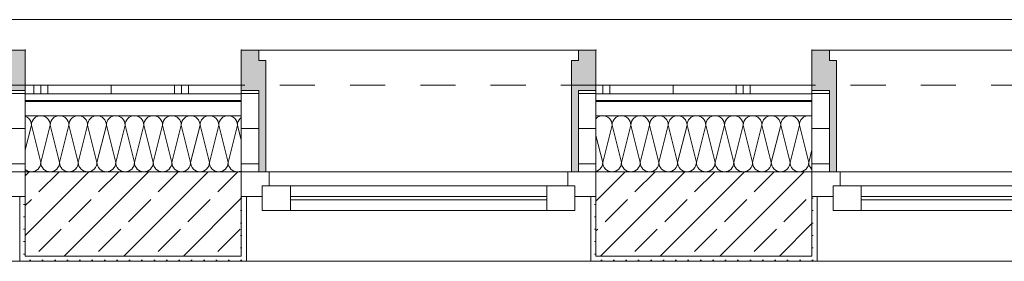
# Model space of a CAD drawing. Header units: metres. Extents: x -79 to 740, y -195 to 69.
# Tile 100 of 200: x 13.14 to 15.943, y 24.622 to 25.31. Entities that reach past the tile are written whole.
import ezdxf

# ---------------------------------------------------------------- set-up
doc = ezdxf.new("R2010")
doc.units = ezdxf.units.M
doc.header["$MEASUREMENT"] = 0
doc.linetypes.add('Strichlinie eng', pattern=[0.115, 0.075, -0.04])
doc.layers.add('70 Entwässerung_Regenwasser', color=7, linetype='Continuous')
doc.layers.add('Neubau_10 Wand außen', color=7, linetype='Continuous')
pattern_1 = [(90, (0.02, 0), (-0.4, 0), []), (90, (0, 0), (-0.4, 0), []), (90, (-0.02, 0), (-0.4, 0), []), (90, (0.2, 1), (-0.2, 0), [])]
pattern_2 = [(0, (0, 0), (0, 0.03), [])]
pattern_3 = [(45, (0, 0), (-0.01767767, 0.01767767), [0, -0.025])]
pattern_4 = [(45, (0, 0), (-0.0848528, 0.0848528), []), (45, (-0.04243, 0.04243), (-0.0848528, 0.0848528), [0.09, -0.03])]
pattern_5 = [(0, (0, 0), (0, 0.1), [])]

# ---------------------------------------------------------------- blocks, each defined once
blk = doc.blocks.new('*X134')
at = {"layer": 'Neubau_10 Wand außen', "color": 8, "linetype": 'Continuous', "lineweight": 9}
for p, q in [((13.1948, 25.0364), (13.1898, 25.0349)), ((13.2, 25.0369), (13.1948, 25.0364)), ((13.2052, 25.0364), (13.2, 25.0369)), ((13.2102, 25.0349), (13.2052, 25.0364)), ((13.2481, 25.0364), (13.2431, 25.0349)), ((13.2533, 25.0369), (13.2481, 25.0364)), ((13.2585, 25.0364), (13.2533, 25.0369)), ((13.2635, 25.0349), (13.2585, 25.0364)), ((13.3015, 25.0364), (13.2965, 25.0349)), ((13.3067, 25.0369), (13.3015, 25.0364)), ((13.3119, 25.0364), (13.3067, 25.0369)), ((13.3169, 25.0349), (13.3119, 25.0364)), ((13.3548, 25.0364), (13.3498, 25.0349)), ((13.36, 25.0369), (13.3548, 25.0364)), ((13.3652, 25.0364), (13.36, 25.0369)), ((13.3702, 25.0349), (13.3652, 25.0364)), ((13.4081, 25.0364), (13.4031, 25.0349)), ((13.4133, 25.0369), (13.4081, 25.0364)), ((13.4185, 25.0364), (13.4133, 25.0369)), ((13.4235, 25.0349), (13.4185, 25.0364)), ((13.4615, 25.0364), (13.4565, 25.0349)), ((13.4667, 25.0369), (13.4615, 25.0364)), ((13.4719, 25.0364), (13.4667, 25.0369)), ((13.4769, 25.0349), (13.4719, 25.0364)), ((13.5148, 25.0364), (13.5098, 25.0349)), ((13.52, 25.0369), (13.5148, 25.0364)), ((13.5252, 25.0364), (13.52, 25.0369)), ((13.5302, 25.0349), (13.5252, 25.0364)), ((13.5681, 25.0364), (13.5631, 25.0349)), ((13.5733, 25.0369), (13.5681, 25.0364)), ((13.5785, 25.0364), (13.5733, 25.0369)), ((13.5835, 25.0349), (13.5785, 25.0364)), ((13.6215, 25.0364), (13.6165, 25.0349)), ((13.6267, 25.0369), (13.6215, 25.0364)), ((13.6319, 25.0364), (13.6267, 25.0369)), ((13.6369, 25.0349), (13.6319, 25.0364)), ((13.6748, 25.0364), (13.6698, 25.0349)), ((13.68, 25.0369), (13.6748, 25.0364)), ((13.6852, 25.0364), (13.68, 25.0369)), ((13.6902, 25.0349), (13.6852, 25.0364)), ((13.7281, 25.0364), (13.7231, 25.0349)), ((13.7333, 25.0369), (13.7281, 25.0364)), ((13.7385, 25.0364), (13.7333, 25.0369)), ((13.7435, 25.0349), (13.7385, 25.0364)), ((13.1569, 25.0349), (13.1557, 25.0352)), ((13.1733, 25.0102), (13.1557, 24.9397)), ((13.1615, 25.0324), (13.1569, 25.0349)), ((13.1655, 25.0291), (13.1615, 25.0324)), ((13.1688, 25.025), (13.1655, 25.0291)), ((13.1713, 25.0204), (13.1688, 25.025)), ((13.1728, 25.0154), (13.1713, 25.0204)), ((13.1733, 25.0102), (13.1728, 25.0154)), ((13.1738, 25.0154), (13.1733, 25.0102)), ((13.1733, 25.0102), (13.2, 24.9036)), ((13.1754, 25.0204), (13.1738, 25.0154)), ((13.1778, 25.025), (13.1754, 25.0204)), ((13.1811, 25.0291), (13.1778, 25.025)), ((13.1852, 25.0324), (13.1811, 25.0291)), ((13.1898, 25.0349), (13.1852, 25.0324)), ((13.2267, 25.0102), (13.2, 24.9036)), ((13.2148, 25.0324), (13.2102, 25.0349)), ((13.2189, 25.0291), (13.2148, 25.0324)), ((13.2222, 25.025), (13.2189, 25.0291)), ((13.2246, 25.0204), (13.2222, 25.025)), ((13.2262, 25.0154), (13.2246, 25.0204)), ((13.2267, 25.0102), (13.2262, 25.0154)), ((13.2272, 25.0154), (13.2267, 25.0102)), ((13.2267, 25.0102), (13.2533, 24.9036)), ((13.2287, 25.0204), (13.2272, 25.0154)), ((13.2312, 25.025), (13.2287, 25.0204)), ((13.2345, 25.0291), (13.2312, 25.025)), ((13.2385, 25.0324), (13.2345, 25.0291)), ((13.2431, 25.0349), (13.2385, 25.0324)), ((13.28, 25.0102), (13.2533, 24.9036)), ((13.2681, 25.0324), (13.2635, 25.0349)), ((13.2722, 25.0291), (13.2681, 25.0324)), ((13.2755, 25.025), (13.2722, 25.0291)), ((13.278, 25.0204), (13.2755, 25.025)), ((13.2795, 25.0154), (13.278, 25.0204)), ((13.28, 25.0102), (13.2795, 25.0154)), ((13.2805, 25.0154), (13.28, 25.0102)), ((13.28, 25.0102), (13.3067, 24.9036)), ((13.282, 25.0204), (13.2805, 25.0154)), ((13.2845, 25.025), (13.282, 25.0204)), ((13.2878, 25.0291), (13.2845, 25.025)), ((13.2919, 25.0324), (13.2878, 25.0291)), ((13.2965, 25.0349), (13.2919, 25.0324)), ((13.3333, 25.0102), (13.3067, 24.9036)), ((13.3215, 25.0324), (13.3169, 25.0349)), ((13.3255, 25.0291), (13.3215, 25.0324)), ((13.3288, 25.025), (13.3255, 25.0291)), ((13.3313, 25.0204), (13.3288, 25.025)), ((13.3328, 25.0154), (13.3313, 25.0204)), ((13.3333, 25.0102), (13.3328, 25.0154)), ((13.3338, 25.0154), (13.3333, 25.0102)), ((13.3333, 25.0102), (13.36, 24.9036)), ((13.3354, 25.0204), (13.3338, 25.0154)), ((13.3378, 25.025), (13.3354, 25.0204)), ((13.3411, 25.0291), (13.3378, 25.025)), ((13.3452, 25.0324), (13.3411, 25.0291)), ((13.3498, 25.0349), (13.3452, 25.0324)), ((13.3867, 25.0102), (13.36, 24.9036)), ((13.3748, 25.0324), (13.3702, 25.0349)), ((13.3789, 25.0291), (13.3748, 25.0324)), ((13.3822, 25.025), (13.3789, 25.0291)), ((13.3846, 25.0204), (13.3822, 25.025)), ((13.3862, 25.0154), (13.3846, 25.0204)), ((13.3867, 25.0102), (13.3862, 25.0154)), ((13.3872, 25.0154), (13.3867, 25.0102)), ((13.3867, 25.0102), (13.4133, 24.9036)), ((13.3887, 25.0204), (13.3872, 25.0154)), ((13.3912, 25.025), (13.3887, 25.0204)), ((13.3945, 25.0291), (13.3912, 25.025)), ((13.3985, 25.0324), (13.3945, 25.0291)), ((13.4031, 25.0349), (13.3985, 25.0324)), ((13.44, 25.0102), (13.4133, 24.9036)), ((13.4281, 25.0324), (13.4235, 25.0349)), ((13.4322, 25.0291), (13.4281, 25.0324)), ((13.4355, 25.025), (13.4322, 25.0291)), ((13.438, 25.0204), (13.4355, 25.025)), ((13.4395, 25.0154), (13.438, 25.0204)), ((13.44, 25.0102), (13.4395, 25.0154)), ((13.4405, 25.0154), (13.44, 25.0102)), ((13.44, 25.0102), (13.4667, 24.9036)), ((13.442, 25.0204), (13.4405, 25.0154)), ((13.4445, 25.025), (13.442, 25.0204)), ((13.4478, 25.0291), (13.4445, 25.025)), ((13.4519, 25.0324), (13.4478, 25.0291)), ((13.4565, 25.0349), (13.4519, 25.0324)), ((13.4933, 25.0102), (13.4667, 24.9036)), ((13.4815, 25.0324), (13.4769, 25.0349)), ((13.4855, 25.0291), (13.4815, 25.0324)), ((13.4888, 25.025), (13.4855, 25.0291)), ((13.4913, 25.0204), (13.4888, 25.025)), ((13.4928, 25.0154), (13.4913, 25.0204)), ((13.4933, 25.0102), (13.4928, 25.0154)), ((13.4938, 25.0154), (13.4933, 25.0102)), ((13.4933, 25.0102), (13.52, 24.9036)), ((13.4954, 25.0204), (13.4938, 25.0154)), ((13.4978, 25.025), (13.4954, 25.0204)), ((13.5011, 25.0291), (13.4978, 25.025)), ((13.5052, 25.0324), (13.5011, 25.0291)), ((13.5098, 25.0349), (13.5052, 25.0324)), ((13.5467, 25.0102), (13.52, 24.9036)), ((13.5348, 25.0324), (13.5302, 25.0349)), ((13.5389, 25.0291), (13.5348, 25.0324)), ((13.5422, 25.025), (13.5389, 25.0291)), ((13.5446, 25.0204), (13.5422, 25.025)), ((13.5462, 25.0154), (13.5446, 25.0204)), ((13.5467, 25.0102), (13.5462, 25.0154)), ((13.5472, 25.0154), (13.5467, 25.0102)), ((13.5467, 25.0102), (13.5733, 24.9036)), ((13.5487, 25.0204), (13.5472, 25.0154)), ((13.5512, 25.025), (13.5487, 25.0204)), ((13.5545, 25.0291), (13.5512, 25.025)), ((13.5585, 25.0324), (13.5545, 25.0291)), ((13.5631, 25.0349), (13.5585, 25.0324)), ((13.6, 25.0102), (13.5733, 24.9036)), ((13.5881, 25.0324), (13.5835, 25.0349)), ((13.5922, 25.0291), (13.5881, 25.0324)), ((13.5955, 25.025), (13.5922, 25.0291)), ((13.598, 25.0204), (13.5955, 25.025)), ((13.5995, 25.0154), (13.598, 25.0204)), ((13.6, 25.0102), (13.5995, 25.0154)), ((13.6005, 25.0154), (13.6, 25.0102)), ((13.6, 25.0102), (13.6267, 24.9036)), ((13.602, 25.0204), (13.6005, 25.0154)), ((13.6045, 25.025), (13.602, 25.0204)), ((13.6078, 25.0291), (13.6045, 25.025)), ((13.6119, 25.0324), (13.6078, 25.0291)), ((13.6165, 25.0349), (13.6119, 25.0324)), ((13.6533, 25.0102), (13.6267, 24.9036)), ((13.6415, 25.0324), (13.6369, 25.0349)), ((13.6455, 25.0291), (13.6415, 25.0324)), ((13.6488, 25.025), (13.6455, 25.0291)), ((13.6513, 25.0204), (13.6488, 25.025)), ((13.6528, 25.0154), (13.6513, 25.0204)), ((13.6533, 25.0102), (13.6528, 25.0154)), ((13.6538, 25.0154), (13.6533, 25.0102)), ((13.6533, 25.0102), (13.68, 24.9036)), ((13.6554, 25.0204), (13.6538, 25.0154)), ((13.6578, 25.025), (13.6554, 25.0204)), ((13.6611, 25.0291), (13.6578, 25.025)), ((13.6652, 25.0324), (13.6611, 25.0291)), ((13.6698, 25.0349), (13.6652, 25.0324)), ((13.7067, 25.0102), (13.68, 24.9036)), ((13.6948, 25.0324), (13.6902, 25.0349)), ((13.6989, 25.0291), (13.6948, 25.0324)), ((13.7022, 25.025), (13.6989, 25.0291)), ((13.7046, 25.0204), (13.7022, 25.025)), ((13.7062, 25.0154), (13.7046, 25.0204)), ((13.7067, 25.0102), (13.7062, 25.0154)), ((13.7072, 25.0154), (13.7067, 25.0102)), ((13.7067, 25.0102), (13.7333, 24.9036)), ((13.7087, 25.0204), (13.7072, 25.0154)), ((13.7112, 25.025), (13.7087, 25.0204)), ((13.7145, 25.0291), (13.7112, 25.025)), ((13.7185, 25.0324), (13.7145, 25.0291)), ((13.7231, 25.0349), (13.7185, 25.0324)), ((13.76, 25.0102), (13.7333, 24.9036)), ((13.7481, 25.0324), (13.7435, 25.0349)), ((13.7522, 25.0291), (13.7481, 25.0324)), ((13.7555, 25.025), (13.7522, 25.0291)), ((13.758, 25.0204), (13.7555, 25.025)), ((13.7595, 25.0154), (13.758, 25.0204)), ((13.76, 25.0102), (13.7595, 25.0154)), ((13.7605, 25.0154), (13.76, 25.0102)), ((13.76, 25.0102), (13.7707, 24.9674)), ((13.762, 25.0204), (13.7605, 25.0154)), ((13.7645, 25.025), (13.762, 25.0204)), ((13.7678, 25.0291), (13.7645, 25.025)), ((13.7707, 25.0315), (13.7678, 25.0291)), ((13.198, 24.8934), (13.1995, 24.8984)), ((13.1995, 24.8984), (13.2, 24.9036)), ((13.2, 24.9036), (13.2005, 24.8984)), ((13.2005, 24.8984), (13.202, 24.8934)), ((13.2513, 24.8934), (13.2528, 24.8984)), ((13.2528, 24.8984), (13.2533, 24.9036)), ((13.2533, 24.9036), (13.2538, 24.8984)), ((13.2538, 24.8984), (13.2554, 24.8934)), ((13.3046, 24.8934), (13.3062, 24.8984)), ((13.3062, 24.8984), (13.3067, 24.9036)), ((13.3067, 24.9036), (13.3072, 24.8984)), ((13.3072, 24.8984), (13.3087, 24.8934)), ((13.358, 24.8934), (13.3595, 24.8984)), ((13.3595, 24.8984), (13.36, 24.9036)), ((13.36, 24.9036), (13.3605, 24.8984)), ((13.3605, 24.8984), (13.362, 24.8934)), ((13.4113, 24.8934), (13.4128, 24.8984)), ((13.4128, 24.8984), (13.4133, 24.9036)), ((13.4133, 24.9036), (13.4138, 24.8984)), ((13.4138, 24.8984), (13.4154, 24.8934)), ((13.4646, 24.8934), (13.4662, 24.8984)), ((13.4662, 24.8984), (13.4667, 24.9036)), ((13.4667, 24.9036), (13.4672, 24.8984)), ((13.4672, 24.8984), (13.4687, 24.8934)), ((13.518, 24.8934), (13.5195, 24.8984)), ((13.5195, 24.8984), (13.52, 24.9036)), ((13.52, 24.9036), (13.5205, 24.8984)), ((13.5205, 24.8984), (13.522, 24.8934)), ((13.5713, 24.8934), (13.5728, 24.8984)), ((13.5728, 24.8984), (13.5733, 24.9036)), ((13.5733, 24.9036), (13.5738, 24.8984)), ((13.5738, 24.8984), (13.5754, 24.8934)), ((13.6246, 24.8934), (13.6262, 24.8984)), ((13.6262, 24.8984), (13.6267, 24.9036)), ((13.6267, 24.9036), (13.6272, 24.8984)), ((13.6272, 24.8984), (13.6287, 24.8934)), ((13.678, 24.8934), (13.6795, 24.8984)), ((13.6795, 24.8984), (13.68, 24.9036)), ((13.68, 24.9036), (13.6805, 24.8984)), ((13.6805, 24.8984), (13.682, 24.8934)), ((13.7313, 24.8934), (13.7328, 24.8984)), ((13.7328, 24.8984), (13.7333, 24.9036)), ((13.7333, 24.9036), (13.7338, 24.8984)), ((13.7338, 24.8984), (13.7354, 24.8934)), ((13.1557, 24.8837), (13.1585, 24.8814)), ((13.1585, 24.8814), (13.1631, 24.8789)), ((13.1631, 24.8789), (13.1681, 24.8774)), ((13.1681, 24.8774), (13.1733, 24.8769)), ((13.1733, 24.8769), (13.1785, 24.8774)), ((13.1785, 24.8774), (13.1835, 24.8789)), ((13.1835, 24.8789), (13.1881, 24.8814)), ((13.1881, 24.8814), (13.1922, 24.8847)), ((13.1922, 24.8847), (13.1955, 24.8888)), ((13.1955, 24.8888), (13.198, 24.8934)), ((13.202, 24.8934), (13.2045, 24.8888)), ((13.2045, 24.8888), (13.2078, 24.8847)), ((13.2078, 24.8847), (13.2119, 24.8814)), ((13.2119, 24.8814), (13.2165, 24.8789)), ((13.2165, 24.8789), (13.2215, 24.8774)), ((13.2215, 24.8774), (13.2267, 24.8769)), ((13.2267, 24.8769), (13.2319, 24.8774)), ((13.2319, 24.8774), (13.2369, 24.8789)), ((13.2369, 24.8789), (13.2415, 24.8814)), ((13.2415, 24.8814), (13.2455, 24.8847)), ((13.2455, 24.8847), (13.2488, 24.8888)), ((13.2488, 24.8888), (13.2513, 24.8934)), ((13.2554, 24.8934), (13.2578, 24.8888)), ((13.2578, 24.8888), (13.2611, 24.8847)), ((13.2611, 24.8847), (13.2652, 24.8814)), ((13.2652, 24.8814), (13.2698, 24.8789)), ((13.2698, 24.8789), (13.2748, 24.8774)), ((13.2748, 24.8774), (13.28, 24.8769)), ((13.28, 24.8769), (13.2852, 24.8774)), ((13.2852, 24.8774), (13.2902, 24.8789)), ((13.2902, 24.8789), (13.2948, 24.8814)), ((13.2948, 24.8814), (13.2989, 24.8847)), ((13.2989, 24.8847), (13.3022, 24.8888)), ((13.3022, 24.8888), (13.3046, 24.8934)), ((13.3087, 24.8934), (13.3112, 24.8888)), ((13.3112, 24.8888), (13.3145, 24.8847)), ((13.3145, 24.8847), (13.3185, 24.8814)), ((13.3185, 24.8814), (13.3231, 24.8789)), ((13.3231, 24.8789), (13.3281, 24.8774)), ((13.3281, 24.8774), (13.3333, 24.8769)), ((13.3333, 24.8769), (13.3385, 24.8774)), ((13.3385, 24.8774), (13.3435, 24.8789)), ((13.3435, 24.8789), (13.3481, 24.8814)), ((13.3481, 24.8814), (13.3522, 24.8847)), ((13.3522, 24.8847), (13.3555, 24.8888)), ((13.3555, 24.8888), (13.358, 24.8934)), ((13.362, 24.8934), (13.3645, 24.8888)), ((13.3645, 24.8888), (13.3678, 24.8847)), ((13.3678, 24.8847), (13.3719, 24.8814)), ((13.3719, 24.8814), (13.3765, 24.8789)), ((13.3765, 24.8789), (13.3815, 24.8774)), ((13.3815, 24.8774), (13.3867, 24.8769)), ((13.3867, 24.8769), (13.3919, 24.8774)), ((13.3919, 24.8774), (13.3969, 24.8789)), ((13.3969, 24.8789), (13.4015, 24.8814)), ((13.4015, 24.8814), (13.4055, 24.8847)), ((13.4055, 24.8847), (13.4088, 24.8888)), ((13.4088, 24.8888), (13.4113, 24.8934)), ((13.4154, 24.8934), (13.4178, 24.8888)), ((13.4178, 24.8888), (13.4211, 24.8847)), ((13.4211, 24.8847), (13.4252, 24.8814)), ((13.4252, 24.8814), (13.4298, 24.8789)), ((13.4298, 24.8789), (13.4348, 24.8774)), ((13.4348, 24.8774), (13.44, 24.8769)), ((13.44, 24.8769), (13.4452, 24.8774)), ((13.4452, 24.8774), (13.4502, 24.8789)), ((13.4502, 24.8789), (13.4548, 24.8814)), ((13.4548, 24.8814), (13.4589, 24.8847)), ((13.4589, 24.8847), (13.4622, 24.8888)), ((13.4622, 24.8888), (13.4646, 24.8934)), ((13.4687, 24.8934), (13.4712, 24.8888)), ((13.4712, 24.8888), (13.4745, 24.8847)), ((13.4745, 24.8847), (13.4785, 24.8814)), ((13.4785, 24.8814), (13.4831, 24.8789)), ((13.4831, 24.8789), (13.4881, 24.8774)), ((13.4881, 24.8774), (13.4933, 24.8769)), ((13.4933, 24.8769), (13.4985, 24.8774)), ((13.4985, 24.8774), (13.5035, 24.8789)), ((13.5035, 24.8789), (13.5081, 24.8814)), ((13.5081, 24.8814), (13.5122, 24.8847)), ((13.5122, 24.8847), (13.5155, 24.8888)), ((13.5155, 24.8888), (13.518, 24.8934)), ((13.522, 24.8934), (13.5245, 24.8888)), ((13.5245, 24.8888), (13.5278, 24.8847)), ((13.5278, 24.8847), (13.5319, 24.8814)), ((13.5319, 24.8814), (13.5365, 24.8789)), ((13.5365, 24.8789), (13.5415, 24.8774)), ((13.5415, 24.8774), (13.5467, 24.8769)), ((13.5467, 24.8769), (13.5519, 24.8774)), ((13.5519, 24.8774), (13.5569, 24.8789)), ((13.5569, 24.8789), (13.5615, 24.8814)), ((13.5615, 24.8814), (13.5655, 24.8847)), ((13.5655, 24.8847), (13.5688, 24.8888)), ((13.5688, 24.8888), (13.5713, 24.8934)), ((13.5754, 24.8934), (13.5778, 24.8888)), ((13.5778, 24.8888), (13.5811, 24.8847)), ((13.5811, 24.8847), (13.5852, 24.8814)), ((13.5852, 24.8814), (13.5898, 24.8789)), ((13.5898, 24.8789), (13.5948, 24.8774)), ((13.5948, 24.8774), (13.6, 24.8769)), ((13.6, 24.8769), (13.6052, 24.8774)), ((13.6052, 24.8774), (13.6102, 24.8789)), ((13.6102, 24.8789), (13.6148, 24.8814)), ((13.6148, 24.8814), (13.6189, 24.8847)), ((13.6189, 24.8847), (13.6222, 24.8888)), ((13.6222, 24.8888), (13.6246, 24.8934)), ((13.6287, 24.8934), (13.6312, 24.8888)), ((13.6312, 24.8888), (13.6345, 24.8847)), ((13.6345, 24.8847), (13.6385, 24.8814)), ((13.6385, 24.8814), (13.6431, 24.8789)), ((13.6431, 24.8789), (13.6481, 24.8774)), ((13.6481, 24.8774), (13.6533, 24.8769)), ((13.6533, 24.8769), (13.6585, 24.8774)), ((13.6585, 24.8774), (13.6635, 24.8789)), ((13.6635, 24.8789), (13.6681, 24.8814)), ((13.6681, 24.8814), (13.6722, 24.8847)), ((13.6722, 24.8847), (13.6755, 24.8888)), ((13.6755, 24.8888), (13.678, 24.8934)), ((13.682, 24.8934), (13.6845, 24.8888)), ((13.6845, 24.8888), (13.6878, 24.8847)), ((13.6878, 24.8847), (13.6919, 24.8814)), ((13.6919, 24.8814), (13.6965, 24.8789)), ((13.6965, 24.8789), (13.7015, 24.8774)), ((13.7015, 24.8774), (13.7067, 24.8769)), ((13.7067, 24.8769), (13.7119, 24.8774)), ((13.7119, 24.8774), (13.7169, 24.8789)), ((13.7169, 24.8789), (13.7215, 24.8814)), ((13.7215, 24.8814), (13.7255, 24.8847)), ((13.7255, 24.8847), (13.7288, 24.8888)), ((13.7288, 24.8888), (13.7313, 24.8934)), ((13.7354, 24.8934), (13.7378, 24.8888)), ((13.7378, 24.8888), (13.7411, 24.8847)), ((13.7411, 24.8847), (13.7452, 24.8814)), ((13.7452, 24.8814), (13.7498, 24.8789)), ((13.7498, 24.8789), (13.7548, 24.8774)), ((13.7548, 24.8774), (13.76, 24.8769)), ((13.76, 24.8769), (13.7652, 24.8774)), ((13.7652, 24.8774), (13.7702, 24.8789)), ((13.7702, 24.8789), (13.7707, 24.8792))]:
    blk.add_line(p, q, dxfattribs=at)
blk = doc.blocks.new('*X135')
at = {"layer": 'Neubau_10 Wand außen', "color": 8, "linetype": 'Continuous', "lineweight": 9}
for p, q in [((14.7948, 25.0364), (14.7898, 25.0349)), ((14.8, 25.0369), (14.7948, 25.0364)), ((14.8052, 25.0364), (14.8, 25.0369)), ((14.8102, 25.0349), (14.8052, 25.0364)), ((14.8481, 25.0364), (14.8431, 25.0349)), ((14.8533, 25.0369), (14.8481, 25.0364)), ((14.8585, 25.0364), (14.8533, 25.0369)), ((14.8635, 25.0349), (14.8585, 25.0364)), ((14.9015, 25.0364), (14.8965, 25.0349)), ((14.9067, 25.0369), (14.9015, 25.0364)), ((14.9119, 25.0364), (14.9067, 25.0369)), ((14.9169, 25.0349), (14.9119, 25.0364)), ((14.9548, 25.0364), (14.9498, 25.0349)), ((14.96, 25.0369), (14.9548, 25.0364)), ((14.9652, 25.0364), (14.96, 25.0369)), ((14.9702, 25.0349), (14.9652, 25.0364)), ((15.0081, 25.0364), (15.0031, 25.0349)), ((15.0133, 25.0369), (15.0081, 25.0364)), ((15.0185, 25.0364), (15.0133, 25.0369)), ((15.0235, 25.0349), (15.0185, 25.0364)), ((15.0615, 25.0364), (15.0565, 25.0349)), ((15.0667, 25.0369), (15.0615, 25.0364)), ((15.0719, 25.0364), (15.0667, 25.0369)), ((15.0769, 25.0349), (15.0719, 25.0364)), ((15.1148, 25.0364), (15.1098, 25.0349)), ((15.12, 25.0369), (15.1148, 25.0364)), ((15.1252, 25.0364), (15.12, 25.0369)), ((15.1302, 25.0349), (15.1252, 25.0364)), ((15.1681, 25.0364), (15.1631, 25.0349)), ((15.1733, 25.0369), (15.1681, 25.0364)), ((15.1785, 25.0364), (15.1733, 25.0369)), ((15.1835, 25.0349), (15.1785, 25.0364)), ((15.2215, 25.0364), (15.2165, 25.0349)), ((15.2267, 25.0369), (15.2215, 25.0364)), ((15.2319, 25.0364), (15.2267, 25.0369)), ((15.2369, 25.0349), (15.2319, 25.0364)), ((15.2748, 25.0364), (15.2698, 25.0349)), ((15.28, 25.0369), (15.2748, 25.0364)), ((15.2852, 25.0364), (15.28, 25.0369)), ((15.2902, 25.0349), (15.2852, 25.0364)), ((15.3281, 25.0364), (15.3231, 25.0349)), ((15.3333, 25.0369), (15.3281, 25.0364)), ((15.3385, 25.0364), (15.3333, 25.0369)), ((15.3435, 25.0349), (15.3385, 25.0364)), ((15.3815, 25.0364), (15.3765, 25.0349)), ((15.3867, 25.0369), (15.3815, 25.0364)), ((15.3919, 25.0364), (15.3867, 25.0369)), ((15.3957, 25.0352), (15.3919, 25.0364)), ((14.7811, 25.0291), (14.7807, 25.0285)), ((14.7852, 25.0324), (14.7811, 25.0291)), ((14.7898, 25.0349), (14.7852, 25.0324)), ((14.8267, 25.0102), (14.8, 24.9036)), ((14.8148, 25.0324), (14.8102, 25.0349)), ((14.8189, 25.0291), (14.8148, 25.0324)), ((14.8222, 25.025), (14.8189, 25.0291)), ((14.8246, 25.0204), (14.8222, 25.025)), ((14.8262, 25.0154), (14.8246, 25.0204)), ((14.8267, 25.0102), (14.8262, 25.0154)), ((14.8272, 25.0154), (14.8267, 25.0102)), ((14.8267, 25.0102), (14.8533, 24.9036)), ((14.8287, 25.0204), (14.8272, 25.0154)), ((14.8312, 25.025), (14.8287, 25.0204)), ((14.8345, 25.0291), (14.8312, 25.025)), ((14.8385, 25.0324), (14.8345, 25.0291)), ((14.8431, 25.0349), (14.8385, 25.0324)), ((14.88, 25.0102), (14.8533, 24.9036)), ((14.8681, 25.0324), (14.8635, 25.0349)), ((14.8722, 25.0291), (14.8681, 25.0324)), ((14.8755, 25.025), (14.8722, 25.0291)), ((14.878, 25.0204), (14.8755, 25.025)), ((14.8795, 25.0154), (14.878, 25.0204)), ((14.88, 25.0102), (14.8795, 25.0154)), ((14.8805, 25.0154), (14.88, 25.0102)), ((14.88, 25.0102), (14.9067, 24.9036)), ((14.882, 25.0204), (14.8805, 25.0154)), ((14.8845, 25.025), (14.882, 25.0204)), ((14.8878, 25.0291), (14.8845, 25.025)), ((14.8919, 25.0324), (14.8878, 25.0291)), ((14.8965, 25.0349), (14.8919, 25.0324)), ((14.9333, 25.0102), (14.9067, 24.9036)), ((14.9215, 25.0324), (14.9169, 25.0349)), ((14.9255, 25.0291), (14.9215, 25.0324)), ((14.9288, 25.025), (14.9255, 25.0291)), ((14.9313, 25.0204), (14.9288, 25.025)), ((14.9328, 25.0154), (14.9313, 25.0204)), ((14.9333, 25.0102), (14.9328, 25.0154)), ((14.9338, 25.0154), (14.9333, 25.0102)), ((14.9333, 25.0102), (14.96, 24.9036)), ((14.9354, 25.0204), (14.9338, 25.0154)), ((14.9378, 25.025), (14.9354, 25.0204)), ((14.9411, 25.0291), (14.9378, 25.025)), ((14.9452, 25.0324), (14.9411, 25.0291)), ((14.9498, 25.0349), (14.9452, 25.0324)), ((14.9867, 25.0102), (14.96, 24.9036)), ((14.9748, 25.0324), (14.9702, 25.0349)), ((14.9789, 25.0291), (14.9748, 25.0324)), ((14.9822, 25.025), (14.9789, 25.0291)), ((14.9846, 25.0204), (14.9822, 25.025)), ((14.9862, 25.0154), (14.9846, 25.0204)), ((14.9867, 25.0102), (14.9862, 25.0154)), ((14.9872, 25.0154), (14.9867, 25.0102)), ((14.9867, 25.0102), (15.0133, 24.9036)), ((14.9887, 25.0204), (14.9872, 25.0154)), ((14.9912, 25.025), (14.9887, 25.0204)), ((14.9945, 25.0291), (14.9912, 25.025)), ((14.9985, 25.0324), (14.9945, 25.0291)), ((15.0031, 25.0349), (14.9985, 25.0324)), ((15.04, 25.0102), (15.0133, 24.9036)), ((15.0281, 25.0324), (15.0235, 25.0349)), ((15.0322, 25.0291), (15.0281, 25.0324)), ((15.0355, 25.025), (15.0322, 25.0291)), ((15.038, 25.0204), (15.0355, 25.025)), ((15.0395, 25.0154), (15.038, 25.0204)), ((15.04, 25.0102), (15.0395, 25.0154)), ((15.0405, 25.0154), (15.04, 25.0102)), ((15.04, 25.0102), (15.0667, 24.9036)), ((15.042, 25.0204), (15.0405, 25.0154)), ((15.0445, 25.025), (15.042, 25.0204)), ((15.0478, 25.0291), (15.0445, 25.025)), ((15.0519, 25.0324), (15.0478, 25.0291)), ((15.0565, 25.0349), (15.0519, 25.0324)), ((15.0933, 25.0102), (15.0667, 24.9036)), ((15.0815, 25.0324), (15.0769, 25.0349)), ((15.0855, 25.0291), (15.0815, 25.0324)), ((15.0888, 25.025), (15.0855, 25.0291)), ((15.0913, 25.0204), (15.0888, 25.025)), ((15.0928, 25.0154), (15.0913, 25.0204)), ((15.0933, 25.0102), (15.0928, 25.0154)), ((15.0938, 25.0154), (15.0933, 25.0102)), ((15.0933, 25.0102), (15.12, 24.9036)), ((15.0954, 25.0204), (15.0938, 25.0154)), ((15.0978, 25.025), (15.0954, 25.0204)), ((15.1011, 25.0291), (15.0978, 25.025)), ((15.1052, 25.0324), (15.1011, 25.0291)), ((15.1098, 25.0349), (15.1052, 25.0324)), ((15.1467, 25.0102), (15.12, 24.9036)), ((15.1348, 25.0324), (15.1302, 25.0349)), ((15.1389, 25.0291), (15.1348, 25.0324)), ((15.1422, 25.025), (15.1389, 25.0291)), ((15.1446, 25.0204), (15.1422, 25.025)), ((15.1462, 25.0154), (15.1446, 25.0204)), ((15.1467, 25.0102), (15.1462, 25.0154)), ((15.1472, 25.0154), (15.1467, 25.0102)), ((15.1467, 25.0102), (15.1733, 24.9036)), ((15.1487, 25.0204), (15.1472, 25.0154)), ((15.1512, 25.025), (15.1487, 25.0204)), ((15.1545, 25.0291), (15.1512, 25.025)), ((15.1585, 25.0324), (15.1545, 25.0291)), ((15.1631, 25.0349), (15.1585, 25.0324)), ((15.2, 25.0102), (15.1733, 24.9036)), ((15.1881, 25.0324), (15.1835, 25.0349)), ((15.1922, 25.0291), (15.1881, 25.0324)), ((15.1955, 25.025), (15.1922, 25.0291)), ((15.198, 25.0204), (15.1955, 25.025)), ((15.1995, 25.0154), (15.198, 25.0204)), ((15.2, 25.0102), (15.1995, 25.0154)), ((15.2005, 25.0154), (15.2, 25.0102)), ((15.2, 25.0102), (15.2267, 24.9036)), ((15.202, 25.0204), (15.2005, 25.0154)), ((15.2045, 25.025), (15.202, 25.0204)), ((15.2078, 25.0291), (15.2045, 25.025)), ((15.2119, 25.0324), (15.2078, 25.0291)), ((15.2165, 25.0349), (15.2119, 25.0324)), ((15.2533, 25.0102), (15.2267, 24.9036)), ((15.2415, 25.0324), (15.2369, 25.0349)), ((15.2455, 25.0291), (15.2415, 25.0324)), ((15.2488, 25.025), (15.2455, 25.0291)), ((15.2513, 25.0204), (15.2488, 25.025)), ((15.2528, 25.0154), (15.2513, 25.0204)), ((15.2533, 25.0102), (15.2528, 25.0154)), ((15.2538, 25.0154), (15.2533, 25.0102)), ((15.2533, 25.0102), (15.28, 24.9036)), ((15.2554, 25.0204), (15.2538, 25.0154)), ((15.2578, 25.025), (15.2554, 25.0204)), ((15.2611, 25.0291), (15.2578, 25.025)), ((15.2652, 25.0324), (15.2611, 25.0291)), ((15.2698, 25.0349), (15.2652, 25.0324)), ((15.3067, 25.0102), (15.28, 24.9036)), ((15.2948, 25.0324), (15.2902, 25.0349)), ((15.2989, 25.0291), (15.2948, 25.0324)), ((15.3022, 25.025), (15.2989, 25.0291)), ((15.3046, 25.0204), (15.3022, 25.025)), ((15.3062, 25.0154), (15.3046, 25.0204)), ((15.3067, 25.0102), (15.3062, 25.0154)), ((15.3072, 25.0154), (15.3067, 25.0102)), ((15.3067, 25.0102), (15.3333, 24.9036)), ((15.3087, 25.0204), (15.3072, 25.0154)), ((15.3112, 25.025), (15.3087, 25.0204)), ((15.3145, 25.0291), (15.3112, 25.025)), ((15.3185, 25.0324), (15.3145, 25.0291)), ((15.3231, 25.0349), (15.3185, 25.0324)), ((15.36, 25.0102), (15.3333, 24.9036)), ((15.3481, 25.0324), (15.3435, 25.0349)), ((15.3522, 25.0291), (15.3481, 25.0324)), ((15.3555, 25.025), (15.3522, 25.0291)), ((15.358, 25.0204), (15.3555, 25.025)), ((15.3595, 25.0154), (15.358, 25.0204)), ((15.36, 25.0102), (15.3595, 25.0154)), ((15.3605, 25.0154), (15.36, 25.0102)), ((15.36, 25.0102), (15.3867, 24.9036)), ((15.362, 25.0204), (15.3605, 25.0154)), ((15.3645, 25.025), (15.362, 25.0204)), ((15.3678, 25.0291), (15.3645, 25.025)), ((15.3719, 25.0324), (15.3678, 25.0291)), ((15.3765, 25.0349), (15.3719, 25.0324)), ((14.7807, 24.9808), (14.8, 24.9036)), ((15.3957, 24.9397), (15.3867, 24.9036)), ((14.798, 24.8934), (14.7995, 24.8984)), ((14.7995, 24.8984), (14.8, 24.9036)), ((14.8, 24.9036), (14.8005, 24.8984)), ((14.8005, 24.8984), (14.802, 24.8934)), ((14.8513, 24.8934), (14.8528, 24.8984)), ((14.8528, 24.8984), (14.8533, 24.9036)), ((14.8533, 24.9036), (14.8538, 24.8984)), ((14.8538, 24.8984), (14.8554, 24.8934)), ((14.9046, 24.8934), (14.9062, 24.8984)), ((14.9062, 24.8984), (14.9067, 24.9036)), ((14.9067, 24.9036), (14.9072, 24.8984)), ((14.9072, 24.8984), (14.9087, 24.8934)), ((14.958, 24.8934), (14.9595, 24.8984)), ((14.9595, 24.8984), (14.96, 24.9036)), ((14.96, 24.9036), (14.9605, 24.8984)), ((14.9605, 24.8984), (14.962, 24.8934)), ((15.0113, 24.8934), (15.0128, 24.8984)), ((15.0128, 24.8984), (15.0133, 24.9036)), ((15.0133, 24.9036), (15.0138, 24.8984)), ((15.0138, 24.8984), (15.0154, 24.8934)), ((15.0646, 24.8934), (15.0662, 24.8984)), ((15.0662, 24.8984), (15.0667, 24.9036)), ((15.0667, 24.9036), (15.0672, 24.8984)), ((15.0672, 24.8984), (15.0687, 24.8934)), ((15.118, 24.8934), (15.1195, 24.8984)), ((15.1195, 24.8984), (15.12, 24.9036)), ((15.12, 24.9036), (15.1205, 24.8984)), ((15.1205, 24.8984), (15.122, 24.8934)), ((15.1713, 24.8934), (15.1728, 24.8984)), ((15.1728, 24.8984), (15.1733, 24.9036)), ((15.1733, 24.9036), (15.1738, 24.8984)), ((15.1738, 24.8984), (15.1754, 24.8934)), ((15.2246, 24.8934), (15.2262, 24.8984)), ((15.2262, 24.8984), (15.2267, 24.9036)), ((15.2267, 24.9036), (15.2272, 24.8984)), ((15.2272, 24.8984), (15.2287, 24.8934)), ((15.278, 24.8934), (15.2795, 24.8984)), ((15.2795, 24.8984), (15.28, 24.9036)), ((15.28, 24.9036), (15.2805, 24.8984)), ((15.2805, 24.8984), (15.282, 24.8934)), ((15.3313, 24.8934), (15.3328, 24.8984)), ((15.3328, 24.8984), (15.3333, 24.9036)), ((15.3333, 24.9036), (15.3338, 24.8984)), ((15.3338, 24.8984), (15.3354, 24.8934)), ((15.3846, 24.8934), (15.3862, 24.8984)), ((15.3862, 24.8984), (15.3867, 24.9036)), ((15.3867, 24.9036), (15.3872, 24.8984)), ((15.3872, 24.8984), (15.3887, 24.8934)), ((14.7807, 24.8781), (14.7835, 24.8789)), ((14.7835, 24.8789), (14.7881, 24.8814)), ((14.7881, 24.8814), (14.7922, 24.8847)), ((14.7922, 24.8847), (14.7955, 24.8888)), ((14.7955, 24.8888), (14.798, 24.8934)), ((14.802, 24.8934), (14.8045, 24.8888)), ((14.8045, 24.8888), (14.8078, 24.8847)), ((14.8078, 24.8847), (14.8119, 24.8814)), ((14.8119, 24.8814), (14.8165, 24.8789)), ((14.8165, 24.8789), (14.8215, 24.8774)), ((14.8215, 24.8774), (14.8267, 24.8769)), ((14.8267, 24.8769), (14.8319, 24.8774)), ((14.8319, 24.8774), (14.8369, 24.8789)), ((14.8369, 24.8789), (14.8415, 24.8814)), ((14.8415, 24.8814), (14.8455, 24.8847)), ((14.8455, 24.8847), (14.8488, 24.8888)), ((14.8488, 24.8888), (14.8513, 24.8934)), ((14.8554, 24.8934), (14.8578, 24.8888)), ((14.8578, 24.8888), (14.8611, 24.8847)), ((14.8611, 24.8847), (14.8652, 24.8814)), ((14.8652, 24.8814), (14.8698, 24.8789)), ((14.8698, 24.8789), (14.8748, 24.8774)), ((14.8748, 24.8774), (14.88, 24.8769)), ((14.88, 24.8769), (14.8852, 24.8774)), ((14.8852, 24.8774), (14.8902, 24.8789)), ((14.8902, 24.8789), (14.8948, 24.8814)), ((14.8948, 24.8814), (14.8989, 24.8847)), ((14.8989, 24.8847), (14.9022, 24.8888)), ((14.9022, 24.8888), (14.9046, 24.8934)), ((14.9087, 24.8934), (14.9112, 24.8888)), ((14.9112, 24.8888), (14.9145, 24.8847)), ((14.9145, 24.8847), (14.9185, 24.8814)), ((14.9185, 24.8814), (14.9231, 24.8789)), ((14.9231, 24.8789), (14.9281, 24.8774)), ((14.9281, 24.8774), (14.9333, 24.8769)), ((14.9333, 24.8769), (14.9385, 24.8774)), ((14.9385, 24.8774), (14.9435, 24.8789)), ((14.9435, 24.8789), (14.9481, 24.8814)), ((14.9481, 24.8814), (14.9522, 24.8847)), ((14.9522, 24.8847), (14.9555, 24.8888)), ((14.9555, 24.8888), (14.958, 24.8934)), ((14.962, 24.8934), (14.9645, 24.8888)), ((14.9645, 24.8888), (14.9678, 24.8847)), ((14.9678, 24.8847), (14.9719, 24.8814)), ((14.9719, 24.8814), (14.9765, 24.8789)), ((14.9765, 24.8789), (14.9815, 24.8774)), ((14.9815, 24.8774), (14.9867, 24.8769)), ((14.9867, 24.8769), (14.9919, 24.8774)), ((14.9919, 24.8774), (14.9969, 24.8789)), ((14.9969, 24.8789), (15.0015, 24.8814)), ((15.0015, 24.8814), (15.0055, 24.8847)), ((15.0055, 24.8847), (15.0088, 24.8888)), ((15.0088, 24.8888), (15.0113, 24.8934)), ((15.0154, 24.8934), (15.0178, 24.8888)), ((15.0178, 24.8888), (15.0211, 24.8847)), ((15.0211, 24.8847), (15.0252, 24.8814)), ((15.0252, 24.8814), (15.0298, 24.8789)), ((15.0298, 24.8789), (15.0348, 24.8774)), ((15.0348, 24.8774), (15.04, 24.8769)), ((15.04, 24.8769), (15.0452, 24.8774)), ((15.0452, 24.8774), (15.0502, 24.8789)), ((15.0502, 24.8789), (15.0548, 24.8814)), ((15.0548, 24.8814), (15.0589, 24.8847)), ((15.0589, 24.8847), (15.0622, 24.8888)), ((15.0622, 24.8888), (15.0646, 24.8934)), ((15.0687, 24.8934), (15.0712, 24.8888)), ((15.0712, 24.8888), (15.0745, 24.8847)), ((15.0745, 24.8847), (15.0785, 24.8814)), ((15.0785, 24.8814), (15.0831, 24.8789)), ((15.0831, 24.8789), (15.0881, 24.8774)), ((15.0881, 24.8774), (15.0933, 24.8769)), ((15.0933, 24.8769), (15.0985, 24.8774)), ((15.0985, 24.8774), (15.1035, 24.8789)), ((15.1035, 24.8789), (15.1081, 24.8814)), ((15.1081, 24.8814), (15.1122, 24.8847)), ((15.1122, 24.8847), (15.1155, 24.8888)), ((15.1155, 24.8888), (15.118, 24.8934)), ((15.122, 24.8934), (15.1245, 24.8888)), ((15.1245, 24.8888), (15.1278, 24.8847)), ((15.1278, 24.8847), (15.1319, 24.8814)), ((15.1319, 24.8814), (15.1365, 24.8789)), ((15.1365, 24.8789), (15.1415, 24.8774)), ((15.1415, 24.8774), (15.1467, 24.8769)), ((15.1467, 24.8769), (15.1519, 24.8774)), ((15.1519, 24.8774), (15.1569, 24.8789)), ((15.1569, 24.8789), (15.1615, 24.8814)), ((15.1615, 24.8814), (15.1655, 24.8847)), ((15.1655, 24.8847), (15.1688, 24.8888)), ((15.1688, 24.8888), (15.1713, 24.8934)), ((15.1754, 24.8934), (15.1778, 24.8888)), ((15.1778, 24.8888), (15.1811, 24.8847)), ((15.1811, 24.8847), (15.1852, 24.8814)), ((15.1852, 24.8814), (15.1898, 24.8789)), ((15.1898, 24.8789), (15.1948, 24.8774)), ((15.1948, 24.8774), (15.2, 24.8769)), ((15.2, 24.8769), (15.2052, 24.8774)), ((15.2052, 24.8774), (15.2102, 24.8789)), ((15.2102, 24.8789), (15.2148, 24.8814)), ((15.2148, 24.8814), (15.2189, 24.8847)), ((15.2189, 24.8847), (15.2222, 24.8888)), ((15.2222, 24.8888), (15.2246, 24.8934)), ((15.2287, 24.8934), (15.2312, 24.8888)), ((15.2312, 24.8888), (15.2345, 24.8847)), ((15.2345, 24.8847), (15.2385, 24.8814)), ((15.2385, 24.8814), (15.2431, 24.8789)), ((15.2431, 24.8789), (15.2481, 24.8774)), ((15.2481, 24.8774), (15.2533, 24.8769)), ((15.2533, 24.8769), (15.2585, 24.8774)), ((15.2585, 24.8774), (15.2635, 24.8789)), ((15.2635, 24.8789), (15.2681, 24.8814)), ((15.2681, 24.8814), (15.2722, 24.8847)), ((15.2722, 24.8847), (15.2755, 24.8888)), ((15.2755, 24.8888), (15.278, 24.8934)), ((15.282, 24.8934), (15.2845, 24.8888)), ((15.2845, 24.8888), (15.2878, 24.8847)), ((15.2878, 24.8847), (15.2919, 24.8814)), ((15.2919, 24.8814), (15.2965, 24.8789)), ((15.2965, 24.8789), (15.3015, 24.8774)), ((15.3015, 24.8774), (15.3067, 24.8769)), ((15.3067, 24.8769), (15.3119, 24.8774)), ((15.3119, 24.8774), (15.3169, 24.8789)), ((15.3169, 24.8789), (15.3215, 24.8814)), ((15.3215, 24.8814), (15.3255, 24.8847)), ((15.3255, 24.8847), (15.3288, 24.8888)), ((15.3288, 24.8888), (15.3313, 24.8934)), ((15.3354, 24.8934), (15.3378, 24.8888)), ((15.3378, 24.8888), (15.3411, 24.8847)), ((15.3411, 24.8847), (15.3452, 24.8814)), ((15.3452, 24.8814), (15.3498, 24.8789)), ((15.3498, 24.8789), (15.3548, 24.8774)), ((15.3548, 24.8774), (15.36, 24.8769)), ((15.36, 24.8769), (15.3652, 24.8774)), ((15.3652, 24.8774), (15.3702, 24.8789)), ((15.3702, 24.8789), (15.3748, 24.8814)), ((15.3748, 24.8814), (15.3789, 24.8847)), ((15.3789, 24.8847), (15.3822, 24.8888)), ((15.3822, 24.8888), (15.3846, 24.8934)), ((15.3887, 24.8934), (15.3912, 24.8888)), ((15.3912, 24.8888), (15.3945, 24.8847)), ((15.3945, 24.8847), (15.3957, 24.8837))]:
    blk.add_line(p, q, dxfattribs=at)
blk = doc.blocks.new('1-Flügelfenster 27_5')
at = {"layer": 'Neubau_10 Wand außen', "linetype": 'Continuous', "lineweight": 13}
for points in [[(-0.505, -0.387), (-0.505, -0.417), (-0.455, -0.417), (-0.455, -0.387), (-0.435, -0.387), (-0.435, -0.07), (-0.455, -0.07), (-0.455, -0.302), (-0.505, -0.302)], [(0.505, -0.387), (0.505, -0.302), (0.455, -0.302), (0.455, -0.07), (0.435, -0.07), (0.435, -0.387), (0.455, -0.387), (0.455, -0.417), (0.505, -0.417)]]:
    blk.add_hatch(color=9, dxfattribs=at).paths.add_polyline_path(points)
h = blk.add_hatch(dxfattribs=at)
h.set_pattern_fill('Holz_Schalung_liegend_10_5B', color=9, style=0, pattern_type=2)
h.set_pattern_definition(pattern_5)
h.paths.add_polyline_path([(-0.505, -0.07), (-0.505, -0.302), (-0.455, -0.302), (-0.455, -0.07)])
h = blk.add_hatch(dxfattribs=at)
h.set_pattern_fill('Holz_Schalung_liegend_10_5B', color=9, style=0, pattern_type=2)
h.set_pattern_definition(pattern_5)
h.paths.add_polyline_path([(0.505, -0.07), (0.455, -0.07), (0.455, -0.302), (0.505, -0.302)])
at = {"layer": 'Neubau_10 Wand außen', "color": 7, "linetype": 'Continuous', "lineweight": 13}
for p, q in [((-0.505, 0.185), (-0.49, 0.185)), ((-0.49, 0), (-0.49, 0.185)), ((0.505, 0.185), (0.49, 0.185)), ((0.49, 0), (0.49, 0.185)), ((-0.505, -0.07), (-0.505, 0)), ((-0.505, -0.07), (-0.505, 0)), ((0.505, -0.07), (0.505, 0)), ((0.505, -0.07), (0.505, 0)), ((-0.505, -0.23), (-0.505, -0.07)), ((0.505, -0.23), (0.505, -0.07)), ((-0.505, -0.27), (-0.505, -0.23)), ((0.505, -0.27), (0.505, -0.23)), ((-0.505, -0.292), (-0.505, -0.27)), ((0.505, -0.292), (0.505, -0.27)), ((-0.505, -0.317), (-0.505, -0.292)), ((0.505, -0.317), (0.505, -0.292))]:
    blk.add_line(p, q, dxfattribs=at)
at = {"layer": 'Neubau_10 Wand außen', "color": 7, "linetype": 'Continuous', "lineweight": 9}
for p, q in [((-0.49, 0.185), (0.49, 0.185)), ((-0.445, -0.03), (-0.445, 0.04)), ((-0.445, 0.04), (-0.365, 0.04)), ((-0.365, 0.04), (0.365, 0.04)), ((-0.365, 0.04), (-0.365, -0.03)), ((0.365, -0.03), (0.365, 0.04)), ((0.365, 0.04), (0.445, 0.04)), ((0.445, 0.04), (0.445, -0.03)), ((-0.505, 0), (-0.445, 0)), ((-0.445, 0), (-0.445, -0.03)), ((0.445, -0.03), (0.445, 0)), ((0.445, 0), (0.505, 0)), ((-0.445, -0.03), (-0.425, -0.03)), ((-0.365, -0.03), (-0.445, -0.03)), ((-0.425, -0.03), (-0.425, -0.07)), ((0.365, -0.03), (-0.365, -0.03)), ((0.445, -0.03), (0.365, -0.03)), ((0.425, -0.07), (0.425, -0.03)), ((0.425, -0.03), (0.445, -0.03)), ((-0.425, -0.07), (-0.505, -0.07)), ((-0.455, -0.302), (-0.455, -0.07)), ((-0.455, -0.07), (-0.435, -0.07)), ((-0.435, -0.07), (-0.435, -0.387)), ((0.425, -0.07), (-0.425, -0.07)), ((0.505, -0.07), (0.425, -0.07)), ((0.455, -0.07), (0.435, -0.07)), ((0.435, -0.07), (0.435, -0.387)), ((0.455, -0.302), (0.455, -0.07)), ((-0.505, -0.387), (-0.505, -0.302)), ((-0.505, -0.302), (-0.455, -0.302)), ((0.505, -0.302), (0.455, -0.302)), ((0.505, -0.387), (0.505, -0.302)), ((-0.505, -0.417), (-0.505, -0.387)), ((-0.435, -0.387), (-0.455, -0.387)), ((-0.455, -0.387), (-0.455, -0.417)), ((0.435, -0.387), (0.455, -0.387)), ((0.455, -0.387), (0.455, -0.417)), ((0.505, -0.417), (0.505, -0.387)), ((-0.455, -0.417), (-0.505, -0.417)), ((-0.505, -0.417), (0.505, -0.417)), ((0.455, -0.417), (0.505, -0.417))]:
    blk.add_line(p, q, dxfattribs=at)
at = {"layer": 'Neubau_10 Wand außen', "color": 9, "linetype": 'Continuous', "lineweight": 13}
for p, q in [((-0.365, 0.01), (0.365, 0.01)), ((0.365, 0), (-0.365, 0))]:
    blk.add_line(p, q, dxfattribs=at)
at = {"layer": 'Neubau_10 Wand außen', "color": 7, "linetype": 'Strichlinie eng', "lineweight": 9}
blk.add_line((-0.505, -0.317), (0.505, -0.317), dxfattribs=at)
at = {"layer": 'Neubau_10 Wand außen', "color": 7, "linetype": 'Continuous', "lineweight": 9, "flags": 128}
for points in [[(-0.505, -0.07), (-0.455, -0.07), (-0.455, -0.302), (-0.505, -0.302)], [(0.505, -0.07), (0.455, -0.07), (0.455, -0.302), (0.505, -0.302)]]:
    blk.add_lwpolyline(points, close=True, dxfattribs=at)
at = {"layer": 'Neubau_10 Wand außen', "color": 7, "linetype": 'Continuous', "lineweight": 9}
for p in [(-0.505, -0.417), (0.505, -0.417)]:
    blk.add_point(p, dxfattribs=at)

msp = doc.modelspace()

# ---------------------------------------------------------------- hatches: boundary and pattern name
at = {"layer": 'Neubau_10 Wand außen', "linetype": 'Continuous', "lineweight": 0, "true_color": 0x000000}
h = msp.add_hatch(dxfattribs=at)
h.set_pattern_fill('Metall_Zinkblech_0001', color=18, style=0, pattern_type=2)
h.set_pattern_definition(pattern_1)
h.paths.add_polyline_path([(13.1557, 25.1239), (13.1557, 25.0989), (13.7707, 25.0989), (13.7707, 25.1239)])
h = msp.add_hatch(dxfattribs=at)
h.set_pattern_fill('Metall_Zinkblech_0001', color=18, style=0, pattern_type=2)
h.set_pattern_definition(pattern_1)
h.paths.add_polyline_path([(14.7807, 25.1239), (14.7807, 25.0989), (15.3957, 25.0989), (15.3957, 25.1239)])
h = msp.add_hatch(dxfattribs=at)
h.set_pattern_fill('Holzwerkstoff_Sperrholz__D2', color=18, style=0, pattern_type=2)
h.set_pattern_definition(pattern_2)
h.paths.add_polyline_path([(13.1557, 25.0989), (13.1557, 25.0769), (13.7707, 25.0769), (13.7707, 25.0989)])
h = msp.add_hatch(dxfattribs=at)
h.set_pattern_fill('Holzwerkstoff_Sperrholz__D2', color=18, style=0, pattern_type=2)
h.set_pattern_definition(pattern_2)
h.paths.add_polyline_path([(14.7807, 25.0989), (14.7807, 25.0769), (15.3957, 25.0769), (15.3957, 25.0989)])
h = msp.add_hatch(dxfattribs=at)
h.set_pattern_fill('Beton_Stahlbeton_0001', color=18, style=0, pattern_type=2)
h.set_pattern_definition(pattern_4)
h.paths.add_polyline_path([(13.7707, 24.8769), (13.1557, 24.8769), (13.1557, 24.8069), (13.1557, 24.6369), (13.7707, 24.6369), (13.7707, 24.8069)])
h = msp.add_hatch(dxfattribs=at)
h.set_pattern_fill('Beton_Stahlbeton_0001', color=18, style=0, pattern_type=2)
h.set_pattern_definition(pattern_4)
h.paths.add_polyline_path([(14.7807, 24.8769), (14.7807, 24.8069), (14.7807, 24.6369), (15.3957, 24.6369), (15.3957, 24.8069), (15.3957, 24.8769)])
h = msp.add_hatch(dxfattribs=at)
h.set_pattern_fill('Gips_0001', color=18, style=0, pattern_type=2)
h.set_pattern_definition(pattern_3)
h.paths.add_polyline_path([(13.1557, 24.6219), (13.1557, 24.6369), (13.1557, 24.8069), (13.1407, 24.8069), (13.1407, 24.6219)])
h = msp.add_hatch(dxfattribs=at)
h.set_pattern_fill('Gips_0001', color=18, style=0, pattern_type=2)
h.set_pattern_definition(pattern_3)
h.paths.add_polyline_path([(13.7857, 24.6219), (13.7857, 24.8069), (13.7707, 24.8069), (13.7707, 24.6369), (13.7707, 24.6219)])
h = msp.add_hatch(dxfattribs=at)
h.set_pattern_fill('Gips_0001', color=18, style=0, pattern_type=2)
h.set_pattern_definition(pattern_3)
h.paths.add_polyline_path([(14.7807, 24.6219), (14.7807, 24.6369), (14.7807, 24.8069), (14.7657, 24.8069), (14.7657, 24.6219)])
h = msp.add_hatch(dxfattribs=at)
h.set_pattern_fill('Gips_0001', color=18, style=0, pattern_type=2)
h.set_pattern_definition(pattern_3)
h.paths.add_polyline_path([(15.4107, 24.6219), (15.4107, 24.8069), (15.3957, 24.8069), (15.3957, 24.6369), (15.3957, 24.6219)])
h = msp.add_hatch(dxfattribs=at)
h.set_pattern_fill('Gips_0001', color=18, style=0, pattern_type=2)
h.set_pattern_definition(pattern_3)
h.paths.add_polyline_path([(13.1557, 24.6369), (13.1557, 24.6219), (13.7707, 24.6219), (13.7707, 24.6369)])
h = msp.add_hatch(dxfattribs=at)
h.set_pattern_fill('Gips_0001', color=18, style=0, pattern_type=2)
h.set_pattern_definition(pattern_3)
h.paths.add_polyline_path([(14.7807, 24.6369), (14.7807, 24.6219), (15.3957, 24.6219), (15.3957, 24.6369)])

# ---------------------------------------------------------------- linework, layer by layer
at = {"layer": '70 Entwässerung_Regenwasser', "color": 140, "linetype": 'Continuous', "lineweight": 18, "true_color": 0x00a8ff}
msp.add_line((5.9393, 25.3105), (18.6183, 25.3105), dxfattribs=at)
at = {"layer": 'Neubau_10 Wand außen', "color": 7, "linetype": 'Continuous', "lineweight": 13}
for p, q in [((13.1557, 25.1239), (13.1557, 25.0989)), ((13.7707, 25.1239), (13.7707, 25.0989)), ((14.7807, 25.1239), (14.7807, 25.0989)), ((15.3957, 25.1239), (15.3957, 25.0989)), ((13.7707, 25.0989), (13.1557, 25.0989)), ((13.1557, 25.0989), (13.1557, 25.0769)), ((13.7707, 25.0989), (13.7707, 25.0769)), ((15.3957, 25.0989), (14.7807, 25.0989)), ((14.7807, 25.0989), (14.7807, 25.0769)), ((15.3957, 25.0989), (15.3957, 25.0769)), ((13.7707, 25.0769), (13.1557, 25.0769)), ((13.1557, 25.0769), (13.1557, 25.0369)), ((13.7707, 25.0769), (13.7707, 25.0369)), ((15.3957, 25.0769), (14.7807, 25.0769)), ((14.7807, 25.0769), (14.7807, 25.0369)), ((15.3957, 25.0769), (15.3957, 25.0369)), ((13.7707, 25.0369), (13.1557, 25.0369)), ((13.1557, 25.0369), (13.1557, 24.8769)), ((13.7707, 25.0369), (13.7707, 24.8769)), ((15.3957, 25.0369), (14.7807, 25.0369)), ((14.7807, 25.0369), (14.7807, 24.8769)), ((15.3957, 25.0369), (15.3957, 24.8769)), ((13.7707, 24.8769), (13.1557, 24.8769)), ((13.1557, 24.8769), (13.1557, 24.8069)), ((13.7707, 24.8769), (13.7707, 24.8069)), ((15.3957, 24.8769), (14.7807, 24.8769)), ((14.7807, 24.8769), (14.7807, 24.8069)), ((15.3957, 24.8769), (15.3957, 24.8069)), ((13.1407, 24.8069), (13.1407, 24.6219)), ((13.1557, 24.8069), (13.1407, 24.8069)), ((13.1557, 24.6369), (13.1557, 24.8069)), ((13.7707, 24.8069), (13.7857, 24.8069)), ((13.7707, 24.6369), (13.7707, 24.8069)), ((13.7857, 24.8069), (13.7857, 24.6219)), ((14.7657, 24.8069), (14.7657, 24.6219)), ((14.7807, 24.8069), (14.7657, 24.8069)), ((14.7807, 24.6369), (14.7807, 24.8069)), ((15.3957, 24.8069), (15.4107, 24.8069)), ((15.3957, 24.6369), (15.3957, 24.8069)), ((15.4107, 24.8069), (15.4107, 24.6219)), ((13.1557, 24.6219), (13.1407, 24.6219)), ((13.1557, 24.6369), (13.7707, 24.6369)), ((13.7707, 24.6219), (13.7857, 24.6219)), ((14.7807, 24.6219), (14.7657, 24.6219)), ((14.7807, 24.6369), (15.3957, 24.6369)), ((15.3957, 24.6219), (15.4107, 24.6219))]:
    msp.add_line(p, q, dxfattribs=at)
at = {"layer": 'Neubau_10 Wand außen', "color": 7, "linetype": 'Continuous', "lineweight": 13, "flags": 128}
for points in [[(13.7707, 25.1239), (13.1557, 25.1239)], [(15.3957, 25.1239), (14.7807, 25.1239)], [(13.1557, 24.6219), (13.7707, 24.6219)], [(14.7807, 24.6219), (15.3957, 24.6219)]]:
    msp.add_lwpolyline(points, dxfattribs=at)

# ---------------------------------------------------------------- block references
at = {"layer": 'Neubau_10 Wand außen', "color": 7, "linetype": 'Continuous', "lineweight": 9, "rotation": 180}
for p in [(12.6507, 24.8069), (14.2757, 24.8069), (15.9007, 24.8069)]:
    msp.add_blockref('1-Flügelfenster 27_5', p, dxfattribs=at)
at = {"layer": 'Neubau_10 Wand außen', "color": 7, "lineweight": 9}
for name in ['*X134', '*X135']:
    msp.add_blockref(name, (0, 0), dxfattribs=at)

doc.saveas('drawing.dxf')
